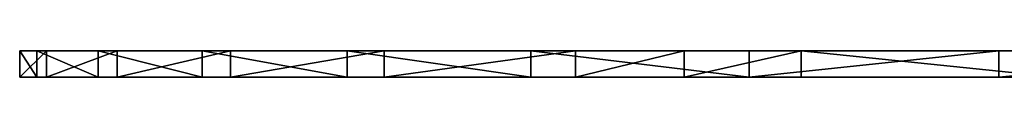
# Model space of a CAD drawing. Extents: x 0 to 150, y -17 to 12.
# Tile 1 of 26: x -0.233 to 29.556, y -17.283 to -16.483. Entities that reach past the tile are written whole.
import ezdxf

# ---------------------------------------------------------------- set-up
doc = ezdxf.new("R2010")
doc.units = 0
doc.header["$LTSCALE"] = 25.4
doc.layers.get('0').update_dxf_attribs({"color": 13, "linetype": 'CONTINUOUS'})

# ---------------------------------------------------------------- blocks, each defined once
blk = doc.blocks.new('RING-LED-S-7634-7637_STL')
at = {"color": 250}
for p, q in [((32.067, -17.283, 76.208), (32.067, -16.483, 76.208)), ((32.067, -16.483, 76.208), (32.59, -16.483, 66.203)), ((32.882, -16.483, 86.194), (32.067, -16.483, 76.208)), ((32.067, -17.283, 76.208), (32.067, -16.483, 76.208)), ((32.067, -16.483, 76.208), (32.59, -16.483, 66.203)), ((32.882, -16.483, 86.194), (32.067, -16.483, 76.208)), ((32.59, -17.283, 66.203), (32.59, -16.483, 66.203)), ((32.59, -16.483, 66.203), (34.442, -16.483, 56.357)), ((32.59, -17.283, 66.203), (32.59, -16.483, 66.203)), ((32.59, -16.483, 66.203), (34.442, -16.483, 56.357)), ((32.882, -17.283, 86.194), (32.882, -16.483, 86.194)), ((35.02, -16.483, 95.982), (32.882, -16.483, 86.194)), ((32.882, -17.283, 86.194), (32.882, -16.483, 86.194)), ((35.02, -16.483, 95.982), (32.882, -16.483, 86.194)), ((34.442, -17.283, 56.357), (34.442, -16.483, 56.357)), ((34.442, -16.483, 56.357), (37.59, -16.483, 46.845)), ((34.442, -17.283, 56.357), (34.442, -16.483, 56.357)), ((34.442, -16.483, 56.357), (37.59, -16.483, 46.845)), ((35.02, -17.283, 95.982), (35.02, -16.483, 95.982)), ((38.444, -16.483, 105.397), (35.02, -16.483, 95.982)), ((35.02, -17.283, 95.982), (35.02, -16.483, 95.982)), ((38.444, -16.483, 105.397), (35.02, -16.483, 95.982)), ((37.59, -17.283, 46.845), (37.59, -16.483, 46.845)), ((37.59, -16.483, 46.845), (41.978, -16.483, 37.838)), ((37.59, -17.283, 46.845), (37.59, -16.483, 46.845)), ((37.59, -16.483, 46.845), (41.978, -16.483, 37.838)), ((38.444, -17.283, 105.397), (38.444, -16.483, 105.397)), ((43.093, -16.483, 114.273), (38.444, -16.483, 105.397)), ((38.444, -17.283, 105.397), (38.444, -16.483, 105.397)), ((43.093, -16.483, 114.273), (38.444, -16.483, 105.397)), ((41.978, -17.283, 37.838), (41.978, -16.483, 37.838)), ((41.978, -16.483, 37.838), (47.527, -16.483, 29.496)), ((41.978, -17.283, 37.838), (41.978, -16.483, 37.838)), ((41.978, -16.483, 37.838), (47.527, -16.483, 29.496)), ((43.093, -17.283, 114.273), (43.093, -16.483, 114.273)), ((48.883, -16.483, 122.449), (43.093, -16.483, 114.273)), ((43.093, -17.283, 114.273), (43.093, -16.483, 114.273)), ((48.883, -16.483, 122.449), (43.093, -16.483, 114.273)), ((47.527, -17.283, 29.496), (47.527, -16.483, 29.496)), ((47.527, -16.483, 29.496), (54.139, -16.483, 21.969)), ((47.527, -17.283, 29.496), (47.527, -16.483, 29.496)), ((47.527, -16.483, 29.496), (54.139, -16.483, 21.969)), ((52.175, -16.483, 126.229), (48.883, -16.483, 122.449)), ((48.883, -17.283, 122.449), (48.883, -16.483, 122.449)), ((48.883, -17.283, 122.449), (48.883, -16.483, 122.449)), ((52.175, -16.483, 126.229), (48.883, -16.483, 122.449)), ((52.175, -17.283, 126.229), (52.175, -16.483, 126.229)), ((52.175, -17.283, 126.229), (52.175, -16.483, 126.229)), ((55.711, -16.483, 129.781), (52.175, -16.483, 126.229)), ((55.711, -16.483, 129.781), (52.175, -16.483, 126.229)), ((54.139, -17.283, 21.969), (54.139, -16.483, 21.969)), ((54.139, -16.483, 21.969), (61.694, -16.483, 15.389)), ((54.139, -17.283, 21.969), (54.139, -16.483, 21.969)), ((54.139, -16.483, 21.969), (61.694, -16.483, 15.389)), ((55.711, -17.283, 129.781), (55.711, -16.483, 129.781)), ((63.456, -16.483, 136.137), (55.711, -16.483, 129.781)), ((55.711, -17.283, 129.781), (55.711, -16.483, 129.781)), ((63.456, -16.483, 136.137), (55.711, -16.483, 129.781)), ((61.694, -17.283, 15.389), (61.694, -16.483, 15.389)), ((61.694, -16.483, 15.389), (70.06, -16.483, 9.876)), ((61.694, -17.283, 15.389), (61.694, -16.483, 15.389)), ((61.694, -16.483, 15.389), (70.06, -16.483, 9.876)), ((32.59, -17.283, 66.203), (32.067, -17.283, 76.208)), ((32.067, -17.283, 76.208), (32.882, -17.283, 86.194)), ((32.067, -17.283, 76.208), (32.882, -17.283, 86.194)), ((32.59, -17.283, 66.203), (32.067, -17.283, 76.208)), ((34.442, -17.283, 56.357), (32.59, -17.283, 66.203)), ((34.442, -17.283, 56.357), (32.59, -17.283, 66.203)), ((32.882, -17.283, 86.194), (35.02, -17.283, 95.982)), ((32.882, -17.283, 86.194), (35.02, -17.283, 95.982)), ((37.59, -17.283, 46.845), (34.442, -17.283, 56.357)), ((37.59, -17.283, 46.845), (34.442, -17.283, 56.357)), ((35.02, -17.283, 95.982), (38.444, -17.283, 105.397)), ((35.02, -17.283, 95.982), (38.444, -17.283, 105.397)), ((41.978, -17.283, 37.838), (37.59, -17.283, 46.845)), ((41.978, -17.283, 37.838), (37.59, -17.283, 46.845)), ((38.444, -17.283, 105.397), (43.093, -17.283, 114.273)), ((38.444, -17.283, 105.397), (43.093, -17.283, 114.273)), ((47.527, -17.283, 29.496), (41.978, -17.283, 37.838)), ((47.527, -17.283, 29.496), (41.978, -17.283, 37.838)), ((43.093, -17.283, 114.273), (48.883, -17.283, 122.449)), ((43.093, -17.283, 114.273), (48.883, -17.283, 122.449)), ((54.139, -17.283, 21.969), (47.527, -17.283, 29.496)), ((54.139, -17.283, 21.969), (47.527, -17.283, 29.496)), ((48.883, -17.283, 122.449), (52.175, -17.283, 126.229)), ((48.883, -17.283, 122.449), (52.175, -17.283, 126.229)), ((52.175, -17.283, 126.229), (55.711, -17.283, 129.781)), ((52.175, -17.283, 126.229), (55.711, -17.283, 129.781)), ((61.694, -17.283, 15.389), (54.139, -17.283, 21.969)), ((61.694, -17.283, 15.389), (54.139, -17.283, 21.969)), ((55.711, -17.283, 129.781), (63.456, -17.283, 136.137)), ((55.711, -17.283, 129.781), (63.456, -17.283, 136.137)), ((70.06, -17.283, 9.876), (61.694, -17.283, 15.389)), ((70.06, -17.283, 9.876), (61.694, -17.283, 15.389))]:
    blk.add_line(p, q, dxfattribs=at)
mesh = blk.add_polyface(dxfattribs=at)
corners = [(32.067, -16.483, 76.208), (32.59, -17.283, 66.203), (32.067, -17.283, 76.208), (32.59, -16.483, 66.203)]
mesh.append_faces([[corners[k] for k in face] for face in [(0, 1, 2), (1, 0, 3)]], dxfattribs={"vtx0": -1, "color": 250})
mesh = blk.add_polyface(dxfattribs=at)
corners = [(32.882, -16.483, 86.194), (32.067, -17.283, 76.208), (32.882, -17.283, 86.194), (32.067, -16.483, 76.208)]
mesh.append_faces([[corners[k] for k in face] for face in [(0, 1, 2), (1, 0, 3)]], dxfattribs={"vtx0": -1, "color": 250})
mesh = blk.add_polyface(dxfattribs=at)
corners = [(98.464, -16.483, 0.608), (118.454, -16.483, 0.985), (108.471, -16.483, 0.127), (88.61, -16.483, 2.419), (128.232, -16.483, 3.165), (79.085, -16.483, 5.526), (137.633, -16.483, 6.629), (70.06, -16.483, 9.876), (146.489, -16.483, 11.315), (61.694, -16.483, 15.389), (154.64, -16.483, 17.14), (54.139, -16.483, 21.969), (161.943, -16.483, 23.999), (47.527, -16.483, 29.496), (168.266, -16.483, 31.771), (41.978, -16.483, 37.838), (173.497, -16.483, 40.316), (37.59, -16.483, 46.845), (177.543, -16.483, 49.482), (34.442, -16.483, 56.357), (180.33, -16.483, 59.105), (32.59, -16.483, 66.203), (181.81, -16.483, 69.014), (32.067, -16.483, 76.208), (181.956, -16.483, 79.032), (32.882, -16.483, 86.194), (180.766, -16.483, 88.98), (35.02, -16.483, 95.982), (178.26, -16.483, 98.68), (38.444, -16.483, 105.397), (174.484, -16.483, 107.96), (43.093, -16.483, 114.273), (169.504, -16.483, 116.654), (48.883, -16.483, 122.449), (163.411, -16.483, 124.606), (52.175, -16.483, 126.229), (156.311, -16.483, 131.676), (55.711, -16.483, 129.781), (63.456, -16.483, 136.137), (148.333, -16.483, 137.736), (71.978, -16.483, 141.404), (139.618, -16.483, 142.678), (81.127, -16.483, 145.488), (130.322, -16.483, 146.415), (90.738, -16.483, 148.317), (120.611, -16.483, 148.88), (100.641, -16.483, 149.839), (110.658, -16.483, 150.028)]
mesh.append_faces([[corners[k] for k in face] for face in [(0, 1, 2), (45, 46, 47)]], dxfattribs={"vtx0": -1, "color": 250})
mesh.append_faces([[corners[k] for k in face] for face in [(1, 3, 4), (4, 5, 6), (6, 7, 8), (8, 9, 10), (10, 11, 12), (12, 13, 14), (14, 15, 16), (16, 17, 18), (18, 19, 20), (20, 21, 22), (22, 23, 24), (24, 25, 26), (26, 27, 28), (28, 29, 30), (30, 31, 32), (32, 33, 34), (34, 35, 36), (36, 38, 39), (39, 40, 41), (41, 42, 43), (43, 44, 45)]], dxfattribs={"vtx0": -1, "vtx1": -1, "color": 250})
mesh.append_faces([[corners[k] for k in face] for face in [(1, 0, 3), (4, 3, 5), (6, 5, 7), (8, 7, 9), (10, 9, 11), (12, 11, 13), (14, 13, 15), (16, 15, 17), (18, 17, 19), (20, 19, 21), (22, 21, 23), (24, 23, 25), (26, 25, 27), (28, 27, 29), (30, 29, 31), (32, 31, 33), (34, 33, 35), (36, 35, 37), (36, 37, 38), (39, 38, 40), (41, 40, 42), (43, 42, 44), (45, 44, 46)]], dxfattribs={"vtx0": -1, "vtx2": -1, "color": 250})
mesh = blk.add_polyface(dxfattribs=at)
corners = [(32.59, -16.483, 66.203), (34.442, -17.283, 56.357), (32.59, -17.283, 66.203), (34.442, -16.483, 56.357)]
mesh.append_faces([[corners[k] for k in face] for face in [(0, 1, 2), (1, 0, 3)]], dxfattribs={"vtx0": -1, "color": 250})
mesh = blk.add_polyface(dxfattribs=at)
corners = [(35.02, -16.483, 95.982), (32.882, -17.283, 86.194), (35.02, -17.283, 95.982), (32.882, -16.483, 86.194)]
mesh.append_faces([[corners[k] for k in face] for face in [(0, 1, 2), (1, 0, 3)]], dxfattribs={"vtx0": -1, "color": 250})
mesh = blk.add_polyface(dxfattribs=at)
corners = [(34.442, -16.483, 56.357), (37.59, -17.283, 46.845), (34.442, -17.283, 56.357), (37.59, -16.483, 46.845)]
mesh.append_faces([[corners[k] for k in face] for face in [(0, 1, 2), (1, 0, 3)]], dxfattribs={"vtx0": -1, "color": 250})
mesh = blk.add_polyface(dxfattribs=at)
corners = [(38.444, -16.483, 105.397), (35.02, -17.283, 95.982), (38.444, -17.283, 105.397), (35.02, -16.483, 95.982)]
mesh.append_faces([[corners[k] for k in face] for face in [(0, 1, 2), (1, 0, 3)]], dxfattribs={"vtx0": -1, "color": 250})
mesh = blk.add_polyface(dxfattribs=at)
corners = [(37.59, -16.483, 46.845), (41.978, -17.283, 37.838), (37.59, -17.283, 46.845), (41.978, -16.483, 37.838)]
mesh.append_faces([[corners[k] for k in face] for face in [(0, 1, 2), (1, 0, 3)]], dxfattribs={"vtx0": -1, "color": 250})
mesh = blk.add_polyface(dxfattribs=at)
corners = [(43.093, -16.483, 114.273), (38.444, -17.283, 105.397), (43.093, -17.283, 114.273), (38.444, -16.483, 105.397)]
mesh.append_faces([[corners[k] for k in face] for face in [(0, 1, 2), (1, 0, 3)]], dxfattribs={"vtx0": -1, "color": 250})
mesh = blk.add_polyface(dxfattribs=at)
corners = [(41.978, -16.483, 37.838), (47.527, -17.283, 29.496), (41.978, -17.283, 37.838), (47.527, -16.483, 29.496)]
mesh.append_faces([[corners[k] for k in face] for face in [(0, 1, 2), (1, 0, 3)]], dxfattribs={"vtx0": -1, "color": 250})
mesh = blk.add_polyface(dxfattribs=at)
corners = [(48.883, -16.483, 122.449), (43.093, -17.283, 114.273), (48.883, -17.283, 122.449), (43.093, -16.483, 114.273)]
mesh.append_faces([[corners[k] for k in face] for face in [(0, 1, 2), (1, 0, 3)]], dxfattribs={"vtx0": -1, "color": 250})
mesh = blk.add_polyface(dxfattribs=at)
corners = [(47.527, -16.483, 29.496), (54.139, -17.283, 21.969), (47.527, -17.283, 29.496), (54.139, -16.483, 21.969)]
mesh.append_faces([[corners[k] for k in face] for face in [(0, 1, 2), (1, 0, 3)]], dxfattribs={"vtx0": -1, "color": 250})
mesh = blk.add_polyface(dxfattribs=at)
corners = [(52.175, -16.483, 126.229), (48.883, -17.283, 122.449), (52.175, -17.283, 126.229), (48.883, -16.483, 122.449)]
mesh.append_faces([[corners[k] for k in face] for face in [(0, 1, 2), (1, 0, 3)]], dxfattribs={"vtx0": -1, "color": 250})
mesh = blk.add_polyface(dxfattribs=at)
corners = [(55.711, -16.483, 129.781), (52.175, -17.283, 126.229), (55.711, -17.283, 129.781), (52.175, -16.483, 126.229)]
mesh.append_faces([[corners[k] for k in face] for face in [(0, 1, 2), (1, 0, 3)]], dxfattribs={"vtx0": -1, "color": 250})
mesh = blk.add_polyface(dxfattribs=at)
corners = [(61.694, -16.483, 15.389), (54.139, -17.283, 21.969), (54.139, -16.483, 21.969), (61.694, -17.283, 15.389)]
mesh.append_faces([[corners[k] for k in face] for face in [(0, 1, 2), (1, 0, 3)]], dxfattribs={"vtx0": -1, "color": 250})
mesh = blk.add_polyface(dxfattribs=at)
corners = [(63.456, -17.283, 136.137), (55.711, -16.483, 129.781), (55.711, -17.283, 129.781), (63.456, -16.483, 136.137)]
mesh.append_faces([[corners[k] for k in face] for face in [(0, 1, 2), (1, 0, 3)]], dxfattribs={"vtx0": -1, "color": 250})
mesh = blk.add_polyface(dxfattribs=at)
corners = [(70.06, -16.483, 9.876), (61.694, -17.283, 15.389), (61.694, -16.483, 15.389), (70.06, -17.283, 9.876)]
mesh.append_faces([[corners[k] for k in face] for face in [(0, 1, 2), (1, 0, 3)]], dxfattribs={"vtx0": -1, "color": 250})
mesh = blk.add_polyface(dxfattribs=at)
corners = [(118.454, -17.283, 0.985), (98.464, -17.283, 0.608), (108.471, -17.283, 0.127), (88.61, -17.283, 2.419), (128.232, -17.283, 3.165), (79.085, -17.283, 5.526), (137.633, -17.283, 6.629), (70.06, -17.283, 9.876), (146.489, -17.283, 11.315), (61.694, -17.283, 15.389), (154.64, -17.283, 17.14), (54.139, -17.283, 21.969), (161.943, -17.283, 23.999), (47.527, -17.283, 29.496), (168.266, -17.283, 31.771), (41.978, -17.283, 37.838), (173.497, -17.283, 40.316), (37.59, -17.283, 46.845), (177.543, -17.283, 49.482), (34.442, -17.283, 56.357), (180.33, -17.283, 59.105), (32.59, -17.283, 66.203), (181.81, -17.283, 69.014), (32.067, -17.283, 76.208), (181.956, -17.283, 79.032), (32.882, -17.283, 86.194), (180.766, -17.283, 88.98), (35.02, -17.283, 95.982), (178.26, -17.283, 98.68), (38.444, -17.283, 105.397), (174.484, -17.283, 107.96), (43.093, -17.283, 114.273), (169.504, -17.283, 116.654), (48.883, -17.283, 122.449), (163.411, -17.283, 124.606), (52.175, -17.283, 126.229), (156.311, -17.283, 131.676), (55.711, -17.283, 129.781), (63.456, -17.283, 136.137), (148.333, -17.283, 137.736), (71.978, -17.283, 141.404), (139.618, -17.283, 142.678), (81.127, -17.283, 145.488), (130.322, -17.283, 146.415), (90.738, -17.283, 148.317), (120.611, -17.283, 148.88), (100.641, -17.283, 149.839), (110.658, -17.283, 150.028)]
mesh.append_faces([[corners[k] for k in face] for face in [(0, 1, 2), (46, 45, 47)]], dxfattribs={"vtx0": -1, "color": 250})
mesh.append_faces([[corners[k] for k in face] for face in [(1, 0, 3), (3, 4, 5), (5, 6, 7), (7, 8, 9), (9, 10, 11), (11, 12, 13), (13, 14, 15), (15, 16, 17), (17, 18, 19), (19, 20, 21), (21, 22, 23), (23, 24, 25), (25, 26, 27), (27, 28, 29), (29, 30, 31), (31, 32, 33), (33, 34, 35), (35, 36, 37), (37, 36, 38), (38, 39, 40), (40, 41, 42), (42, 43, 44), (44, 45, 46)]], dxfattribs={"vtx0": -1, "vtx1": -1, "color": 250})
mesh.append_faces([[corners[k] for k in face] for face in [(3, 0, 4), (5, 4, 6), (7, 6, 8), (9, 8, 10), (11, 10, 12), (13, 12, 14), (15, 14, 16), (17, 16, 18), (19, 18, 20), (21, 20, 22), (23, 22, 24), (25, 24, 26), (27, 26, 28), (29, 28, 30), (31, 30, 32), (33, 32, 34), (35, 34, 36), (38, 36, 39), (40, 39, 41), (42, 41, 43), (44, 43, 45)]], dxfattribs={"vtx0": -1, "vtx2": -1, "color": 250})

msp = doc.modelspace()

# ---------------------------------------------------------------- block references
at = {"color": 0}
msp.add_blockref('RING-LED-S-7634-7637_STL', (-32.3, 0), dxfattribs=at)

doc.saveas('drawing.dxf')
